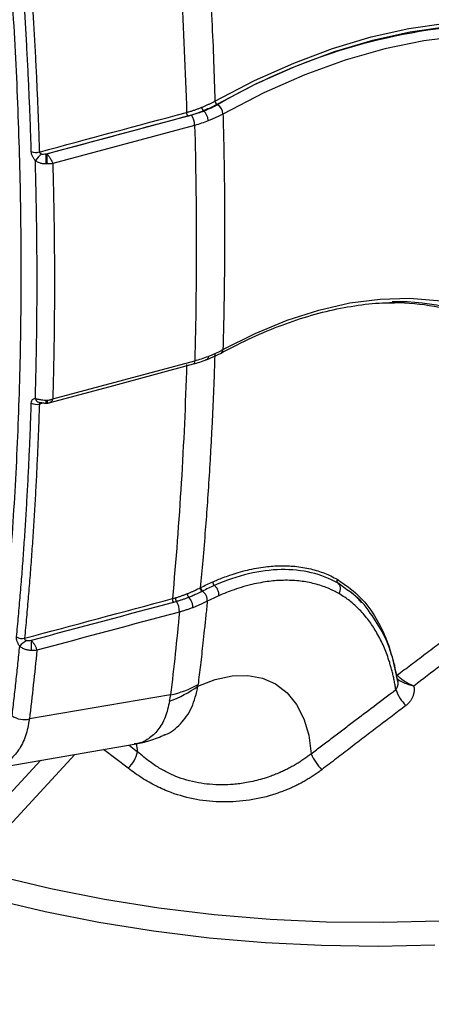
# Model space of a CAD drawing. Header units: millimetres. Extents: x 19 to 819, y 19 to 629.
# Tile 50 of 56: x 687 to 713, y 499 to 562. Entities that reach past the tile are written whole.
import ezdxf

# ---------------------------------------------------------------- set-up
doc = ezdxf.new("R2010")
doc.units = ezdxf.units.MM
doc.header["$LTSCALE"] = 3

msp = doc.modelspace()

# ---------------------------------------------------------------- linework, layer by layer
for p, q in [((697.742, 555.896), (688.675, 553.457)), ((698.184, 555.298), (689.091, 552.852)), ((711, 543.924), (710.676, 543.925)), ((698.95, 540.274), (699.882, 540.703)), ((689.091, 537.759), (698.186, 540.206)), ((688.5, 537.505), (688.233, 537.433)), ((688.677, 537.494), (688.731, 537.496)), ((707.819, 525.601), (707.371, 525.946)), ((697.022, 524.774), (696.825, 524.719)), ((711.056, 520.294), (711.053, 520.292)), ((696.645, 518.787), (687.596, 517.244)), ((694.445, 515.666), (694.526, 515.136)), ((685.006, 514.023), (694.319, 515.627)), ((693.918, 514.098), (692.335, 515.285)), ((693.984, 515.569), (694.526, 515.136)), ((684.077, 510.008), (688.325, 514.595)), ((690.504, 514.97), (685.022, 509.022))]:
    msp.add_line(p, q)
at = {"flags": 128}
for points in [[(699.484, 556.854), (702.014, 558.167), (704.532, 559.293), (707.027, 560.227), (709.49, 560.966), (711.912, 561.506), (714.284, 561.847), (716.596, 561.985), (718.84, 561.922), (721.006, 561.656), (723.088, 561.19), (723.162, 561.169)], [(727.713, 559.053), (727.006, 559.441), (725.125, 560.3), (723.142, 560.964), (721.067, 561.429), (718.906, 561.694), (716.669, 561.757), (714.364, 561.619), (711.999, 561.28), (709.584, 560.741), (707.128, 560.004), (704.64, 559.073), (702.13, 557.95), (699.607, 556.641)], [(739.425, 537.799), (739.014, 540.559), (738.436, 543.185), (737.693, 545.667), (736.788, 547.994), (735.725, 550.156), (734.509, 552.144), (733.144, 553.95), (731.637, 555.566), (729.993, 556.985), (728.22, 558.201), (726.324, 559.209), (724.315, 560.006), (722.201, 560.587), (719.989, 560.95), (717.691, 561.094), (715.314, 561.018), (712.87, 560.722), (710.368, 560.208), (707.82, 559.478), (705.235, 558.534), (702.625, 557.381), (700, 556.024)], [(698.743, 556.231), (698.766, 556.218), (698.773, 556.214), (698.776, 556.212)], [(699.995, 540.923), (702.066, 541.959), (704.121, 542.805), (706.148, 543.457), (708.135, 543.911), (710.071, 544.164), (711.945, 544.215), (713.746, 544.063), (715.464, 543.71), (717.089, 543.157), (718.612, 542.408), (720.024, 541.466), (721.318, 540.338), (722.484, 539.029), (723.518, 537.547), (724.413, 535.901), (725.164, 534.1), (725.767, 532.154), (726.218, 530.075)], [(688.918, 537.527), (693.009, 538.628), (698.113, 540.001)], [(698.186, 540.206), (698.181, 540.135), (698.168, 540.077), (698.148, 540.033), (698.122, 540.006), (698.113, 540.001)], [(698.399, 519.354), (699.507, 519.781), (700.58, 520.011), (701.594, 520.038), (702.532, 519.863), (703.373, 519.489), (704.103, 518.923), (704.706, 518.177), (705.172, 517.264), (705.49, 516.203), (705.655, 515.014)], [(713.873, 504.276), (710.255, 504.188), (706.635, 504.23), (703.026, 504.4), (699.442, 504.698), (695.897, 505.124), (692.404, 505.674), (688.977, 506.349), (685.628, 507.143), (682.37, 508.056)], [(713.578, 502.743), (709.949, 502.666), (706.318, 502.718), (702.699, 502.898), (699.106, 503.205), (695.553, 503.638), (692.051, 504.195), (688.615, 504.874), (685.258, 505.674), (681.991, 506.59)]]:
    msp.add_lwpolyline(points, dxfattribs=at)
for centre, radius, start, end in [((718.87, 523.765), 38.062, 94.67272, 120.31751), ((699.753, 556.867), 0.269, 182.71644, 237.17009), ((698.094, 556.138), 0.427, 181.2209, 214.42344), ((699.249, 555.99), 0.752, 2.62221, 57.1735), ((696.987, 555.274), 1.197, 1.17714, 34.42549), ((688.026, 554.303), 0.742, 245.38693, 286.18322), ((689.193, 552.231), 1.46, 123.41209, 146.39096), ((626.088, 552.808), 62.591, 0.01416, 0.59352), ((682.764, 552.817), 5.982, 0.08456, 6.14585), ((711.213, 530.375), 13.615, 28.19454, 91.54162), ((710.897, 529.537), 14.387, 69.29876, 89.58868), ((699.742, 540.914), 0.253, 303.48175, 2.05092), ((688.307, 537.865), 0.337, 192.42329, 284.152), ((688.054, 538.115), 0.705, 241.44749, 284.66899), ((683.016, 537.631), 5.663, 358.61415, 0.49595), ((688.267, 537.626), 0.482, 344.36817, 6.66071), ((698.803, 525.635), 0.257, 175.57108, 235.17962), ((698.833, 525.65), 0.257, 175.41787, 235.16139), ((698.275, 524.848), 0.719, 355.31657, 55.17177), ((697.199, 524.951), 0.439, 178.98568, 211.81741), ((697.363, 525.007), 0.413, 179.1771, 214.24068), ((695.98, 524.124), 1.228, 358.91948, 31.93697), ((687.133, 523.078), 0.676, 237.82999, 283.22468), ((688.684, 520.278), 2.369, 122.5426, 136.15548), ((683.133, 521.891), 4.604, 356.86572, 4.8395), ((695.184, 525.288), 6.664, 282.66936, 298.8908), ((694.216, 525.055), 7.071, 289.48843, 306.26757), ((713.555, 519.995), 2.628, 199.25865, 225.80024), ((687.28, 518.644), 1.435, 236.63745, 282.73914), ((692.623, 515.553), 1.948, 311.67259, 347.64107), ((708.401, 516.103), 2.954, 201.63111, 225.60234)]:
    msp.add_arc(centre, radius, start, end)
for points, knots in [([(667.467, 592.286), (667.621, 592.199), (667.928, 592.024), (668.389, 591.752), (668.849, 591.473), (669.309, 591.187), (669.768, 590.894), (670.227, 590.593), (670.685, 590.284), (671.143, 589.968), (671.6, 589.645), (672.057, 589.314), (672.513, 588.976), (673.276, 588.398), (674.34, 587.554), (675.698, 586.403), (676.816, 585.391), (677.601, 584.649), (677.998, 584.263), (678.219, 584.05), (678.378, 583.903), (678.539, 583.772), (678.703, 583.659), (678.882, 583.552), (679.079, 583.44), (679.39, 583.265), (679.801, 583.034), (680.207, 582.806), (680.538, 582.619), (680.735, 582.509), (680.968, 582.378), (681.353, 582.15), (681.937, 581.725), (682.624, 581.096), (683.273, 580.371), (683.861, 579.569), (684.382, 578.706), (684.815, 577.809), (685.158, 576.892), (685.335, 576.213), (685.421, 575.768), (685.466, 575.491), (685.501, 575.179), (685.545, 574.754), (685.603, 574.176), (685.678, 573.425), (685.949, 570.603), (686.347, 565.833), (686.75, 559.175), (686.994, 552.596), (687.078, 546.098), (687.003, 539.689), (686.767, 533.375), (686.373, 527.16), (685.966, 522.693), (685.678, 519.987), (685.58, 519.095), (685.506, 518.483), (685.451, 518.071), (685.385, 517.783), (685.306, 517.521), (685.211, 517.274), (685.099, 517.042), (684.91, 516.721), (684.603, 516.353), (684.136, 516.018), (683.594, 515.81), (682.99, 515.738), (682.337, 515.8), (681.77, 515.965), (681.302, 516.164), (680.99, 516.324), (680.714, 516.477), (680.478, 516.609), (680.27, 516.73), (680.071, 516.843), (679.885, 516.946), (679.699, 517.049), (679.522, 517.15), (679.355, 517.247), (679.178, 517.344), (679.001, 517.44), (678.842, 517.532), (678.696, 517.608), (678.563, 517.664), (678.423, 517.711), (678.277, 517.749), (678.124, 517.777), (677.96, 517.801), (677.806, 517.822), (677.63, 517.85), (677.287, 517.91), (676.752, 518.01), (675.826, 518.213), (674.655, 518.52), (673.438, 518.908), (672.415, 519.278), (671.595, 519.601), (670.773, 519.95), (669.949, 520.326), (669.123, 520.728), (668.296, 521.154), (667.743, 521.461), (667.467, 521.614)], [0, 0, 0, 0, 0.005085, 0.010165, 0.015243, 0.020318, 0.025393, 0.030468, 0.035544, 0.040622, 0.045705, 0.050792, 0.055884, 0.060983, 0.076394, 0.091776, 0.107254, 0.115017, 0.119169, 0.121189, 0.122784, 0.124671, 0.126654, 0.128212, 0.130593, 0.133181, 0.138502, 0.144174, 0.146616, 0.149453, 0.150704, 0.154317, 0.162186, 0.170143, 0.178001, 0.185963, 0.193819, 0.201785, 0.209649, 0.217595, 0.219512, 0.221507, 0.225028, 0.228073, 0.233211, 0.240975, 0.248806, 0.311184, 0.373521, 0.435867, 0.498272, 0.560699, 0.623079, 0.685461, 0.747895, 0.759986, 0.769215, 0.775582, 0.77909, 0.782188, 0.785275, 0.788361, 0.791458, 0.794578, 0.802263, 0.810038, 0.817714, 0.825502, 0.833191, 0.840969, 0.844729, 0.848756, 0.851275, 0.853872, 0.856548, 0.858177, 0.860444, 0.862709, 0.86434, 0.86629, 0.868236, 0.87019, 0.872131, 0.873521, 0.874996, 0.876565, 0.878235, 0.880012, 0.881866, 0.884033, 0.885426, 0.888047, 0.896028, 0.904068, 0.920019, 0.93606, 0.945222, 0.954364, 0.963492, 0.972613, 0.981733, 0.99086, 1, 1, 1, 1]), ([(698.571, 572.928), (698.61, 572.451), (698.688, 571.508), (698.795, 570.112), (698.893, 568.748), (698.983, 567.417), (699.065, 566.117), (699.171, 564.322), (699.288, 562.074), (699.403, 559.412), (699.458, 557.692), (699.484, 556.854)], [0, 0, 0, 0, 0.0877782, 0.1737598, 0.257945, 0.3403337, 0.4209259, 0.4997216, 0.6748177, 0.8415771, 1, 1, 1, 1]), ([(687.717, 553.628), (687.702, 554.108), (687.671, 555.068), (687.616, 556.513), (687.553, 557.961), (687.482, 559.413), (687.404, 560.868), (687.318, 562.328), (687.225, 563.791), (687.124, 565.257), (687.015, 566.728), (686.899, 568.201), (686.815, 569.187), (686.773, 569.68)], [0, 0, 0, 0, 0.090935, 0.181855, 0.272762, 0.363661, 0.454554, 0.545446, 0.636339, 0.727238, 0.818145, 0.909065, 1, 1, 1, 1]), ([(687.287, 569.666), (687.329, 569.173), (687.413, 568.185), (687.529, 566.708), (687.639, 565.235), (687.74, 563.766), (687.833, 562.3), (687.919, 560.838), (687.998, 559.38), (688.068, 557.927), (688.131, 556.477), (688.187, 555.031), (688.218, 554.07), (688.233, 553.59)], [0, 0, 0, 0, 0.090974, 0.181935, 0.272883, 0.363818, 0.45474, 0.54565, 0.636546, 0.727429, 0.818299, 0.909156, 1, 1, 1, 1]), ([(698.642, 556.454), (698.701, 556.479), (698.821, 556.528), (698.995, 556.606), (699.163, 556.686), (699.327, 556.768), (699.432, 556.825), (699.484, 556.854)], [0, 0, 0, 0, 0.200495, 0.40086, 0.600977, 0.800729, 1, 1, 1, 1]), ([(697.667, 556.129), (697.735, 556.148), (697.872, 556.185), (698.072, 556.247), (698.267, 556.312), (698.457, 556.381), (698.58, 556.43), (698.642, 556.454)], [0, 0, 0, 0, 0.201661, 0.402623, 0.602752, 0.80192, 1, 1, 1, 1]), ([(698.642, 556.454), (698.642, 556.42), (698.653, 556.373), (698.692, 556.286), (698.72, 556.25), (698.743, 556.231)], [0, 0, 0, 0, 0.5, 0.5, 1, 1, 1, 1]), ([(699.607, 556.641), (699.553, 556.611), (699.446, 556.553), (699.277, 556.468), (699.105, 556.386), (698.927, 556.307), (698.805, 556.256), (698.743, 556.231)], [0, 0, 0, 0, 0.200246, 0.400129, 0.59989, 0.799767, 1, 1, 1, 1]), ([(699.053, 555.582), (699.052, 555.63), (699.045, 555.686), (699.017, 555.807), (698.996, 555.871), (698.942, 555.994), (698.91, 556.051), (698.843, 556.146), (698.808, 556.184), (698.776, 556.212)], [0, 0, 0, 0, 0.25, 0.25, 0.5, 0.5, 0.75, 0.75, 1, 1, 1, 1]), ([(700, 556.024), (699.942, 555.993), (699.825, 555.929), (699.642, 555.837), (699.452, 555.749), (699.256, 555.663), (699.121, 555.609), (699.053, 555.582)], [0, 0, 0, 0, 0.199092, 0.398783, 0.59893, 0.799385, 1, 1, 1, 1]), ([(700, 556.024), (700.012, 555.569), (700.035, 554.669), (700.062, 553.342), (700.082, 552.055), (700.095, 550.807), (700.103, 549.598), (700.106, 547.906), (700.094, 545.786), (700.057, 543.288), (700.015, 541.692), (699.995, 540.923)], [0, 0, 0, 0, 0.089219, 0.176071, 0.260557, 0.342676, 0.422429, 0.499815, 0.678144, 0.844872, 1, 1, 1, 1]), ([(687.978, 553.039), (687.96, 553.059), (687.925, 553.101), (687.877, 553.17), (687.832, 553.244), (687.78, 553.346), (687.73, 553.48), (687.722, 553.578), (687.717, 553.628)], [0, 0, 0, 0, 0.121241, 0.243783, 0.369549, 0.500318, 0.744272, 1, 1, 1, 1]), ([(687.978, 537.792), (687.99, 538.247), (688.016, 539.157), (688.045, 540.526), (688.067, 541.9), (688.082, 543.278), (688.089, 544.66), (688.089, 546.046), (688.082, 547.436), (688.067, 548.83), (688.045, 550.229), (688.016, 551.631), (687.99, 552.569), (687.978, 553.039)], [0, 0, 0, 0, 0.090934, 0.181853, 0.272761, 0.36366, 0.454554, 0.545446, 0.63634, 0.727239, 0.818147, 0.909066, 1, 1, 1, 1]), ([(688.679, 552.824), (688.649, 552.824), (688.591, 552.824), (688.507, 552.831), (688.431, 552.841), (688.361, 552.855), (688.275, 552.877), (688.175, 552.913), (688.067, 552.969), (688.007, 553.016), (687.978, 553.039)], [0, 0, 0, 0, 0.115131, 0.223071, 0.32341, 0.415891, 0.500398, 0.677622, 0.844121, 1, 1, 1, 1]), ([(688.711, 553.458), (688.724, 553.447), (688.751, 553.424), (688.794, 553.379), (688.841, 553.323), (688.889, 553.257), (688.931, 553.19), (688.979, 553.107), (689.025, 553.017), (689.065, 552.924), (689.083, 552.874), (689.091, 552.852)], [0, 0, 0, 0, 0.084029, 0.176424, 0.277022, 0.385239, 0.500007, 0.580204, 0.749463, 0.890753, 1, 1, 1, 1]), ([(689.091, 552.852), (689.064, 552.848), (689.019, 552.842), (688.962, 552.838), (688.902, 552.834), (688.833, 552.83), (688.773, 552.827), (688.746, 552.826)], [0, 0, 0, 0, 0.245333, 0.413321, 0.499987, 0.766277, 1, 1, 1, 1]), ([(689.091, 552.852), (689.104, 552.388), (689.129, 551.459), (689.157, 550.071), (689.179, 548.687), (689.193, 547.306), (689.2, 545.93), (689.2, 544.558), (689.193, 543.189), (689.179, 541.825), (689.157, 540.465), (689.129, 539.109), (689.104, 538.209), (689.091, 537.759)], [0, 0, 0, 0, 0.090909, 0.181818, 0.272727, 0.363637, 0.454546, 0.545455, 0.636364, 0.727273, 0.818182, 0.909091, 1, 1, 1, 1]), ([(699.882, 540.703), (700.222, 540.883), (701.208, 541.407), (702.832, 542.147), (704.739, 542.862), (706.615, 543.402), (708.446, 543.757), (709.911, 543.932), (710.739, 543.923), (710.996, 543.92)], [0, 0, 0, 0, 0.087861, 0.25506, 0.42227, 0.589505, 0.756819, 0.924286, 1, 1, 1, 1]), ([(699.053, 540.489), (699.12, 540.515), (699.255, 540.569), (699.45, 540.653), (699.638, 540.74), (699.821, 540.83), (699.937, 540.892), (699.995, 540.923)], [0, 0, 0, 0, 0.200593, 0.401029, 0.601167, 0.800869, 1, 1, 1, 1]), ([(698.113, 540.001), (698.246, 540.039), (698.54, 540.122), (698.816, 540.225), (698.966, 540.281)], [0, 0, 0, 0, 0.453663, 1, 1, 1, 1]), ([(699.478, 540.689), (699.463, 540.217), (699.433, 539.29), (699.379, 537.935), (699.322, 536.641), (699.26, 535.408), (699.196, 534.234), (699.111, 532.817), (699.005, 531.197), (698.863, 529.297), (698.714, 527.467), (698.6, 526.237), (698.546, 525.655)], [0, 0, 0, 0, 0.092646, 0.181561, 0.266744, 0.348196, 0.425915, 0.499903, 0.630411, 0.749973, 0.881738, 1, 1, 1, 1]), ([(699.053, 540.489), (699.052, 540.42), (699.036, 540.354), (698.974, 540.274), (698.927, 540.261), (698.877, 540.275)], [0, 0, 0, 0, 0.5, 0.5, 1, 1, 1, 1]), ([(687.717, 537.496), (687.718, 537.513), (687.721, 537.547), (687.731, 537.594), (687.746, 537.638), (687.767, 537.679), (687.803, 537.732), (687.869, 537.783), (687.94, 537.789), (687.978, 537.792)], [0, 0, 0, 0, 0.094666, 0.190747, 0.289469, 0.391965, 0.499246, 0.739315, 1, 1, 1, 1]), ([(687.978, 537.792), (687.999, 537.787), (688.043, 537.774), (688.119, 537.755), (688.204, 537.735), (688.319, 537.712), (688.477, 537.688), (688.607, 537.683), (688.679, 537.68)], [0, 0, 0, 0, 0.115964, 0.23799, 0.366234, 0.500642, 0.726028, 1, 1, 1, 1]), ([(688.746, 537.681), (688.773, 537.683), (688.833, 537.687), (688.911, 537.702), (688.999, 537.726), (689.054, 537.745), (689.091, 537.759)], [0, 0, 0, 0, 0.23313, 0.499735, 0.659753, 1, 1, 1, 1]), ([(689.091, 537.759), (689.073, 537.713), (689.037, 537.62), (688.974, 537.544), (688.928, 537.537), (688.916, 537.535)], [0, 0, 0, 0, 0.418073, 0.848913, 1, 1, 1, 1]), ([(686.773, 522.506), (686.815, 522.952), (686.899, 523.843), (687.015, 525.186), (687.124, 526.534), (687.225, 527.887), (687.318, 529.245), (687.404, 530.608), (687.482, 531.975), (687.553, 533.348), (687.616, 534.725), (687.671, 536.107), (687.702, 537.033), (687.717, 537.496)], [0, 0, 0, 0, 0.0909352, 0.1818547, 0.2727621, 0.3636608, 0.4545543, 0.545446, 0.6363394, 0.7272381, 0.8181454, 0.9090649, 1, 1, 1, 1]), ([(688.233, 537.433), (688.218, 536.97), (688.187, 536.044), (688.131, 534.661), (688.068, 533.281), (687.998, 531.907), (687.919, 530.537), (687.833, 529.172), (687.74, 527.812), (687.639, 526.456), (687.529, 525.106), (687.413, 523.76), (687.329, 522.867), (687.287, 522.42)], [0, 0, 0, 0, 0.090844, 0.181701, 0.272571, 0.363455, 0.454351, 0.54526, 0.636182, 0.727117, 0.818065, 0.909026, 1, 1, 1, 1]), ([(688.288, 537.523), (688.297, 537.522), (688.315, 537.522), (688.368, 537.517), (688.485, 537.502), (688.599, 537.497), (688.677, 537.494)], [0, 0, 0, 0, 0.100436, 0.21241, 0.463577, 1, 1, 1, 1]), ([(688.731, 537.496), (688.747, 537.497), (688.777, 537.499), (688.824, 537.506), (688.868, 537.514), (688.894, 537.52), (688.906, 537.524)], [0, 0, 0, 0, 0.286477, 0.531688, 0.761747, 1, 1, 1, 1]), ([(711.159, 520.056), (711.451, 520.277), (712.05, 520.73), (712.969, 521.424), (713.933, 522.149), (714.942, 522.905), (715.995, 523.69), (717.092, 524.503), (718.407, 525.471), (719.95, 526.594), (721.486, 527.694), (722.835, 528.644), (723.982, 529.442), (724.752, 529.967), (725.141, 530.232)], [0, 0, 0, 0, 0.061679, 0.126647, 0.194905, 0.266458, 0.341309, 0.419466, 0.500937, 0.623135, 0.751053, 0.832248, 0.915224, 1, 1, 1, 1]), ([(725.268, 528.954), (725.036, 528.793), (724.571, 528.473), (723.871, 527.983), (723.165, 527.485), (722.454, 526.979), (721.736, 526.463), (721.012, 525.939), (720.28, 525.405), (719.54, 524.862), (718.519, 524.108), (717.205, 523.13), (715.586, 521.912), (713.923, 520.652), (712.797, 519.793), (712.227, 519.358)], [0, 0, 0, 0, 0.054082, 0.108421, 0.163068, 0.218071, 0.273474, 0.329322, 0.385656, 0.442515, 0.499937, 0.62076, 0.744222, 0.870566, 1, 1, 1, 1]), ([(699.343, 526.034), (699.441, 526.076), (699.661, 526.172), (700.03, 526.318), (700.476, 526.48), (700.996, 526.645), (701.76, 526.848), (702.667, 527.012), (703.685, 527.084), (704.657, 527.047), (705.453, 526.915), (706.078, 526.743), (706.507, 526.592), (706.934, 526.409), (707.205, 526.262), (707.35, 526.183)], [0, 0, 0, 0, 0.032445, 0.073689, 0.123731, 0.182568, 0.250197, 0.385878, 0.499966, 0.617863, 0.750468, 0.812725, 0.87499, 0.932877, 1, 1, 1, 1]), ([(667.468, 501.004), (668.195, 500.589), (669.648, 499.76), (671.999, 498.579), (674.521, 497.432), (677.23, 496.334), (680.165, 495.28), (683.288, 494.299), (686.643, 493.393), (690.177, 492.589), (693.888, 491.902), (698.14, 491.291), (702.899, 490.827), (708.24, 490.587), (713.691, 490.627), (719.27, 490.974), (724.836, 491.634), (730.361, 492.624), (735.728, 493.93), (740.873, 495.549), (745.72, 497.455), (750.185, 499.618), (754.241, 502.009), (757.577, 504.405), (760.301, 506.745), (762.479, 508.959), (764.339, 511.22), (765.888, 513.514), (767.114, 515.794), (768.051, 518.068), (768.7, 520.293), (769.1, 522.483), (769.233, 524.626), (769.237, 526.123), (769.119, 526.91), (769.106, 526.993)], [0, 0, 0, 0, 0.021139, 0.042275, 0.064449, 0.087613, 0.110819, 0.13608, 0.161342, 0.187667, 0.214963, 0.242313, 0.278816, 0.315357, 0.353863, 0.392409, 0.432377, 0.472387, 0.513128, 0.553912, 0.594652, 0.635436, 0.675402, 0.715413, 0.746226, 0.777026, 0.807088, 0.836273, 0.865526, 0.892833, 0.920143, 0.946467, 0.971714, 0.997017, 1, 1, 1, 1]), ([(707.371, 525.946), (706.836, 526.253), (706.263, 526.476), (705.047, 526.766), (704.404, 526.833), (703.047, 526.808), (702.352, 526.716), (700.925, 526.377), (700.194, 526.129), (699.445, 525.799)], [0, 0, 0, 0, 0.25, 0.25, 0.5, 0.5, 0.75, 0.75, 1, 1, 1, 1]), ([(699.343, 526.034), (699.337, 525.999), (699.342, 525.949), (699.382, 525.857), (699.415, 525.818), (699.445, 525.799)], [0, 0, 0, 0, 0.5, 0.5, 1, 1, 1, 1]), ([(699.729, 525.139), (699.738, 525.187), (699.74, 525.245), (699.725, 525.371), (699.707, 525.44), (699.651, 525.57), (699.614, 525.631), (699.532, 525.732), (699.487, 525.771), (699.445, 525.799)], [0, 0, 0, 0, 0.25, 0.25, 0.5, 0.5, 0.75, 0.75, 1, 1, 1, 1]), ([(707.426, 525.283), (707.366, 525.317), (707.241, 525.387), (707.046, 525.485), (706.839, 525.58), (706.557, 525.697), (706.2, 525.823), (705.617, 525.982), (704.855, 526.112), (703.919, 526.15), (702.921, 526.079), (702.007, 525.914), (701.203, 525.695), (700.613, 525.497), (700.134, 525.314), (699.851, 525.192), (699.729, 525.139)], [0, 0, 0, 0, 0.029365, 0.060065, 0.0921, 0.125468, 0.187774, 0.250071, 0.374674, 0.500128, 0.615108, 0.750003, 0.832519, 0.901694, 0.957523, 1, 1, 1, 1]), ([(707.371, 525.946), (707.342, 525.965), (707.317, 526.004), (707.309, 526.097), (707.326, 526.148), (707.35, 526.183)], [0, 0, 0, 0, 0.5, 0.5, 1, 1, 1, 1]), ([(707.35, 526.183), (707.799, 525.875), (708.698, 525.258), (709.535, 524.171), (710.068, 523.247), (710.369, 522.603), (710.623, 521.959), (710.748, 521.521), (710.807, 521.314)], [0, 0, 0, 0, 0.286771, 0.574474, 0.685105, 0.801868, 0.906387, 1, 1, 1, 1]), ([(707.426, 525.283), (707.46, 525.331), (707.49, 525.389), (707.528, 525.516), (707.536, 525.585), (707.526, 525.716), (707.507, 525.778), (707.45, 525.879), (707.412, 525.919), (707.371, 525.946)], [0, 0, 0, 0, 0.25, 0.25, 0.5, 0.5, 0.75, 0.75, 1, 1, 1, 1]), ([(666.938, 500.107), (668.173, 499.416), (670.513, 498.106), (674.137, 496.455), (677.483, 495.126), (680.498, 494.085), (682.93, 493.343), (684.88, 492.803), (686.478, 492.393), (688.069, 492.016), (689.653, 491.67), (691.227, 491.355), (692.79, 491.07), (695.206, 490.67), (698.451, 490.231), (702.389, 489.862), (706.111, 489.653), (709.653, 489.577), (713.156, 489.62), (716.606, 489.779), (719.993, 490.05), (724.385, 490.549), (729.675, 491.421), (735.67, 492.837), (740.904, 494.471), (745.445, 496.23), (749.376, 498.049), (753.012, 500.043), (756.716, 502.444), (760.346, 505.318), (763.703, 508.715), (766.145, 511.996), (767.846, 515.074), (768.982, 517.902), (769.708, 520.833), (769.999, 523.317), (769.936, 524.815), (769.916, 525.306)], [0, 0, 0, 0, 0.035615, 0.067459, 0.09553, 0.119828, 0.140352, 0.15265, 0.164762, 0.176689, 0.188429, 0.199984, 0.211354, 0.222537, 0.25233, 0.280718, 0.305657, 0.330314, 0.354691, 0.378787, 0.402602, 0.426135, 0.472343, 0.517427, 0.561388, 0.596581, 0.631653, 0.666536, 0.701218, 0.747779, 0.794715, 0.842027, 0.87611, 0.910861, 0.946279, 0.982364, 1, 1, 1, 1]), ([(696.95, 525.012), (697.016, 525.032), (697.148, 525.073), (697.342, 525.138), (697.533, 525.206), (697.657, 525.256), (697.719, 525.28)], [0, 0, 0, 0, 0.24835, 0.497897, 0.748497, 1, 1, 1, 1]), ([(697.813, 525.044), (697.789, 525.067), (697.761, 525.107), (697.724, 525.2), (697.717, 525.248), (697.719, 525.28)], [0, 0, 0, 0, 0.5, 0.5, 1, 1, 1, 1]), ([(697.719, 525.28), (697.778, 525.304), (697.896, 525.352), (698.066, 525.426), (698.232, 525.501), (698.392, 525.577), (698.495, 525.629), (698.546, 525.655)], [0, 0, 0, 0, 0.200292, 0.400508, 0.600577, 0.80043, 1, 1, 1, 1]), ([(698.656, 525.423), (698.595, 525.393), (698.48, 525.335), (698.309, 525.255), (698.157, 525.187), (698.024, 525.13), (697.912, 525.084), (697.843, 525.056), (697.813, 525.044)], [0, 0, 0, 0, 0.233513, 0.439857, 0.619431, 0.772529, 0.899346, 1, 1, 1, 1]), ([(711.074, 519.128), (711.058, 519.229), (711.026, 519.431), (710.969, 519.728), (710.907, 520.02), (710.838, 520.307), (710.763, 520.588), (710.681, 520.863), (710.524, 521.343), (710.254, 522.031), (709.837, 522.838), (709.333, 523.595), (708.865, 524.143), (708.443, 524.547), (708.128, 524.811), (707.791, 525.061), (707.553, 525.206), (707.426, 525.283)], [0, 0, 0, 0, 0.035653, 0.071305, 0.106955, 0.142603, 0.17825, 0.213894, 0.249535, 0.368594, 0.500126, 0.616348, 0.749807, 0.812128, 0.874459, 0.933132, 1, 1, 1, 1]), ([(708.884, 524.671), (708.811, 524.769), (708.515, 525.163), (708.118, 525.413), (707.819, 525.601)], [0, 0, 0, 0, 0.247332, 1, 1, 1, 1]), ([(709.328, 524.202), (709.317, 524.218), (709.012, 524.701), (708.597, 525.042), (708.196, 525.372)], [0, 0, 0, 0, 0.033746, 1, 1, 1, 1]), ([(697.813, 525.044), (697.75, 525.02), (697.623, 524.97), (697.427, 524.901), (697.227, 524.835), (697.09, 524.794), (697.022, 524.774)], [0, 0, 0, 0, 0.2491929, 0.4986562, 0.7487901, 1, 1, 1, 1]), ([(698.068, 524.38), (698.071, 524.424), (698.069, 524.479), (698.049, 524.6), (698.031, 524.667), (697.981, 524.798), (697.95, 524.861), (697.882, 524.968), (697.847, 525.012), (697.813, 525.044)], [0, 0, 0, 0, 0.25, 0.25, 0.5, 0.5, 0.75, 0.75, 1, 1, 1, 1]), ([(698.992, 524.79), (698.935, 524.761), (698.821, 524.704), (698.642, 524.62), (698.457, 524.537), (698.266, 524.457), (698.134, 524.405), (698.068, 524.38)], [0, 0, 0, 0, 0.199321, 0.39908, 0.599181, 0.799522, 1, 1, 1, 1]), ([(698.992, 524.79), (698.961, 524.472), (698.9, 523.857), (698.807, 522.965), (698.694, 521.917), (698.562, 520.752), (698.454, 519.868), (698.403, 519.454)], [0, 0, 0, 0, 0.17728, 0.343956, 0.500028, 0.765601, 1, 1, 1, 1]), ([(698.068, 524.38), (698, 524.354), (697.862, 524.302), (697.65, 524.231), (697.432, 524.163), (697.282, 524.122), (697.207, 524.101)], [0, 0, 0, 0, 0.248004, 0.497467, 0.748198, 1, 1, 1, 1]), ([(711.197, 519.647), (711.095, 520.177), (710.87, 521.339), (710.242, 522.882), (709.629, 523.766), (709.328, 524.202)], [0, 0, 0, 0, 0.298717, 0.654661, 1, 1, 1, 1]), ([(709.772, 523.505), (709.752, 523.55), (709.71, 523.646), (709.647, 523.717), (709.613, 523.754)], [0, 0, 0, 0, 0.470101, 1, 1, 1, 1]), ([(686.975, 521.919), (686.959, 521.941), (686.927, 521.985), (686.885, 522.057), (686.848, 522.134), (686.805, 522.236), (686.769, 522.368), (686.772, 522.459), (686.773, 522.506)], [0, 0, 0, 0, 0.12111, 0.243473, 0.369055, 0.499677, 0.743353, 1, 1, 1, 1]), ([(687.409, 522.275), (687.369, 522.294), (687.335, 522.317), (687.292, 522.368), (687.282, 522.395), (687.287, 522.42)], [0, 0, 0, 0, 0.5, 0.5, 1, 1, 1, 1]), ([(687.72, 522.279), (687.652, 522.267), (687.587, 522.258), (687.48, 522.256), (687.437, 522.262), (687.409, 522.275)], [0, 0, 0, 0, 0.5, 0.5, 1, 1, 1, 1]), ([(687.72, 522.279), (687.733, 522.266), (687.76, 522.239), (687.802, 522.189), (687.847, 522.128), (687.893, 522.056), (687.94, 521.976), (687.983, 521.89), (688.021, 521.804), (688.053, 521.723), (688.068, 521.677), (688.075, 521.654)], [0, 0, 0, 0, 0.08339, 0.175492, 0.276123, 0.384649, 0.49991, 0.62544, 0.749477, 0.876473, 1, 1, 1, 1]), ([(686.49, 517.445), (686.534, 517.816), (686.621, 518.557), (686.744, 519.674), (686.863, 520.794), (686.938, 521.544), (686.975, 521.919)], [0, 0, 0, 0, 0.250003, 0.5, 0.749997, 1, 1, 1, 1]), ([(687.73, 521.639), (687.697, 521.64), (687.633, 521.641), (687.542, 521.652), (687.459, 521.666), (687.385, 521.685), (687.292, 521.714), (687.184, 521.761), (687.069, 521.832), (687.006, 521.891), (686.975, 521.919)], [0, 0, 0, 0, 0.117471, 0.226672, 0.327034, 0.418203, 0.500018, 0.67824, 0.844861, 1, 1, 1, 1]), ([(688.075, 521.654), (688.049, 521.651), (688.004, 521.645), (687.948, 521.642), (687.887, 521.64), (687.818, 521.639), (687.758, 521.639), (687.73, 521.639)], [0, 0, 0, 0, 0.240976, 0.408917, 0.499987, 0.766083, 1, 1, 1, 1]), ([(710.881, 521.069), (710.882, 521.066), (710.956, 520.821), (711.007, 520.556), (711.056, 520.294)], [0, 0, 0, 0, 0.013895, 1, 1, 1, 1]), ([(711.056, 520.294), (711.062, 520.271), (711.072, 520.225), (711.095, 520.163), (711.123, 520.105), (711.147, 520.072), (711.159, 520.056)], [0, 0, 0, 0, 0.254214, 0.504115, 0.751948, 1, 1, 1, 1]), ([(711.074, 519.128), (711.098, 519.157), (711.147, 519.217), (711.21, 519.371), (711.231, 519.593), (711.197, 519.817), (711.132, 519.934), (711.113, 519.969)], [0, 0, 0, 0, 0.126894, 0.261733, 0.55433, 0.867662, 1, 1, 1, 1]), ([(711.132, 519.865), (711.218, 519.756), (711.382, 519.666), (711.673, 519.539), (711.78, 519.497), (711.999, 519.422), (712.111, 519.388), (712.227, 519.358)], [0, 0, 0, 0, 0.5, 0.5, 0.75, 0.75, 1, 1, 1, 1]), ([(712.227, 519.358), (712.117, 519.402), (712.01, 519.451), (711.801, 519.559), (711.698, 519.617), (711.415, 519.796), (711.249, 519.924), (711.159, 520.056)], [0, 0, 0, 0, 0.25, 0.25, 0.5, 0.5, 1, 1, 1, 1]), ([(696.16, 516.199), (696.209, 516.214), (696.641, 516.343), (697.307, 516.911), (698.071, 517.936), (698.289, 518.88), (698.399, 519.354)], [0, 0, 0, 0, 0.0394861, 0.3523147, 0.6748499, 1, 1, 1, 1]), ([(705.655, 515.014), (705.874, 515.181), (706.327, 515.527), (707, 516.039), (707.687, 516.562), (708.567, 517.231), (709.702, 518.091), (710.602, 518.771), (711.074, 519.128)], [0, 0, 0, 0, 0.1207208, 0.2500765, 0.3712739, 0.5000756, 0.7372401, 1, 1, 1, 1]), ([(712.227, 519.358), (712.232, 519.319), (712.243, 519.243), (712.247, 519.127), (712.241, 519.013), (712.224, 518.899), (712.196, 518.787), (712.152, 518.658), (712.085, 518.516), (711.985, 518.366), (711.866, 518.228), (711.771, 518.15), (711.723, 518.111)], [0, 0, 0, 0, 0.084252, 0.167443, 0.250079, 0.332686, 0.4158, 0.499952, 0.625054, 0.750808, 0.876159, 1, 1, 1, 1]), ([(696.575, 518.389), (696.494, 518.034), (696.33, 517.318), (695.861, 516.506), (695.247, 515.952), (694.717, 515.678), (694.383, 515.653), (694.316, 515.648)], [0, 0, 0, 0, 0.2392664, 0.4823065, 0.7191897, 0.9438876, 1, 1, 1, 1]), ([(696.575, 518.389), (696.586, 518.454), (696.609, 518.583), (696.633, 518.719), (696.645, 518.787)], [0, 0, 0, 0, 0.500364, 1, 1, 1, 1]), ([(711.723, 518.111), (711.434, 517.89), (710.852, 517.447), (709.972, 516.776), (709.08, 516.095), (708.176, 515.403), (707.26, 514.702), (706.644, 514.23), (706.334, 513.992)], [0, 0, 0, 0, 0.1617798, 0.3254699, 0.4911062, 0.6587211, 0.8283437, 1, 1, 1, 1]), ([(687.596, 517.244), (687.527, 516.868), (687.388, 516.118), (686.935, 515.225), (686.319, 514.557), (685.664, 514.156), (685.183, 514.082), (685, 514.054)], [0, 0, 0, 0, 0.217839, 0.43472, 0.651538, 0.867917, 1, 1, 1, 1]), ([(694.329, 515.629), (694.619, 515.687), (695.249, 515.812), (695.846, 516.053), (696.168, 516.183)], [0, 0, 0, 0, 0.459771, 1, 1, 1, 1]), ([(696.232, 516.21), (696.272, 516.227), (696.329, 516.252), (696.315, 516.247), (696.311, 516.246)], [0, 0, 0, 0, 0.692925, 1, 1, 1, 1]), ([(705.655, 515.014), (705.578, 514.954), (705.424, 514.834), (705.184, 514.663), (704.937, 514.498), (704.682, 514.34), (704.42, 514.19), (704.151, 514.047), (703.875, 513.912), (703.591, 513.785), (703.3, 513.666), (702.791, 513.477), (702.191, 513.301), (701.405, 513.137), (700.707, 513.046), (699.915, 513.01), (699.17, 513.042), (698.406, 513.144), (697.684, 513.313), (696.979, 513.557), (696.313, 513.865), (695.765, 514.186), (695.308, 514.5), (694.92, 514.795), (694.662, 515.019), (694.526, 515.136)], [0, 0, 0, 0, 0.024467, 0.048986, 0.073575, 0.098252, 0.123037, 0.147951, 0.173014, 0.198249, 0.223681, 0.249333, 0.329982, 0.374224, 0.442747, 0.499444, 0.565936, 0.624005, 0.68868, 0.749401, 0.810879, 0.874117, 0.911433, 0.95336, 1, 1, 1, 1]), ([(706.334, 513.992), (706.254, 513.932), (706.094, 513.812), (705.846, 513.64), (705.593, 513.476), (705.335, 513.32), (705.071, 513.171), (704.801, 513.03), (704.527, 512.897), (704.247, 512.772), (703.962, 512.655), (703.672, 512.546), (702.936, 512.293), (701.711, 511.999), (699.984, 511.879), (698.279, 512.04), (697.029, 512.382), (696.198, 512.716), (695.724, 512.937), (695.256, 513.185), (694.798, 513.462), (694.348, 513.765), (694.063, 513.986), (693.918, 514.098)], [0, 0, 0, 0, 0.022863, 0.045626, 0.06831, 0.090935, 0.113522, 0.13609, 0.15866, 0.181251, 0.203884, 0.226578, 0.249352, 0.374639, 0.499256, 0.623729, 0.74913, 0.788763, 0.829176, 0.870442, 0.912627, 0.955794, 1, 1, 1, 1]), ([(648.987, 511.076), (649.001, 510.919), (649.08, 510.077), (649.418, 508.559), (650.007, 506.531), (650.809, 504.528), (651.8, 502.554), (652.983, 500.617), (654.353, 498.723), (655.907, 496.879), (657.64, 495.09), (659.545, 493.365), (661.616, 491.707), (663.845, 490.124), (666.225, 488.621), (668.747, 487.201), (671.403, 485.871), (674.183, 484.634), (677.078, 483.493), (680.078, 482.452), (683.174, 481.514), (686.356, 480.682), (689.612, 479.958), (692.934, 479.345), (696.309, 478.844), (699.727, 478.456), (703.177, 478.184), (706.648, 478.027), (710.128, 477.986), (713.606, 478.062), (717.072, 478.253), (720.513, 478.56), (723.919, 478.982), (727.279, 479.517), (730.582, 480.163), (733.817, 480.92), (736.973, 481.783), (740.041, 482.752), (743.011, 483.823), (745.873, 484.994), (748.617, 486.26), (751.235, 487.618), (753.718, 489.064), (756.056, 490.594), (758.244, 492.204), (760.271, 493.888), (762.131, 495.641), (763.818, 497.458), (765.324, 499.332), (766.643, 501.255), (767.772, 503.222), (768.706, 505.224), (769.437, 507.254), (769.964, 509.209), (770.147, 510.492), (770.232, 511.085)], [0, 0, 0, 0, 0.004279, 0.023056, 0.041867, 0.060733, 0.079666, 0.098674, 0.117753, 0.136896, 0.156091, 0.175326, 0.19459, 0.213871, 0.233163, 0.252458, 0.271751, 0.29104, 0.310323, 0.329599, 0.348868, 0.368131, 0.387387, 0.406638, 0.425884, 0.445127, 0.464366, 0.483604, 0.50284, 0.522077, 0.541314, 0.560553, 0.579795, 0.59904, 0.61829, 0.637546, 0.656808, 0.676077, 0.695354, 0.71464, 0.733934, 0.753237, 0.772547, 0.791863, 0.811181, 0.830496, 0.849801, 0.869085, 0.888339, 0.907549, 0.926701, 0.945785, 0.964793, 0.983723, 1, 1, 1, 1])]:
    msp.add_open_spline(points, degree=3, knots=knots)
for points in [[(696.748, 572.203), (697.203, 566.786), (697.511, 561.408), (697.667, 556.129)], [(688.233, 553.59), (691.378, 554.437), (694.522, 555.283), (697.667, 556.129)], [(697.742, 555.896), (698.093, 555.991), (698.427, 556.102), (698.743, 556.231)], [(698.776, 556.212), (698.522, 556.113), (698.255, 556.026), (697.974, 555.95)], [(699.657, 556.622), (699.384, 556.471), (699.091, 556.335), (698.776, 556.212)], [(697.974, 555.95), (694.887, 555.12), (691.799, 554.289), (688.711, 553.458)], [(699.053, 555.582), (698.776, 555.475), (698.484, 555.38), (698.184, 555.298)], [(698.184, 555.298), (698.325, 550.197), (698.326, 545.152), (698.186, 540.206)], [(688.39, 553.449), (688.301, 553.482), (688.236, 553.538), (688.233, 553.59)], [(688.675, 553.457), (688.55, 553.434), (688.444, 553.429), (688.39, 553.449)], [(688.711, 553.458), (688.699, 553.457), (688.687, 553.457), (688.675, 553.457)], [(688.746, 552.826), (688.723, 552.825), (688.701, 552.824), (688.679, 552.824)], [(698.186, 540.206), (698.486, 540.286), (698.777, 540.381), (699.053, 540.489)], [(697.67, 539.972), (697.515, 534.875), (697.21, 529.862), (696.759, 524.959)], [(688.233, 537.433), (688.236, 537.484), (688.301, 537.525), (688.39, 537.538)], [(688.679, 537.68), (688.701, 537.68), (688.723, 537.681), (688.746, 537.681)], [(698.577, 525.67), (698.833, 525.8), (699.089, 525.921), (699.343, 526.034)], [(699.445, 525.799), (699.193, 525.687), (698.94, 525.567), (698.686, 525.439)], [(698.546, 525.655), (698.556, 525.66), (698.566, 525.665), (698.577, 525.67)], [(698.686, 525.439), (698.676, 525.434), (698.666, 525.428), (698.656, 525.423)], [(699.729, 525.139), (699.484, 525.031), (699.238, 524.915), (698.992, 524.79)], [(687.287, 522.42), (690.445, 523.265), (693.602, 524.111), (696.759, 524.959)], [(696.825, 524.719), (693.79, 523.905), (690.755, 523.091), (687.72, 522.279)], [(696.759, 524.959), (696.823, 524.976), (696.887, 524.994), (696.95, 525.012)], [(697.207, 524.101), (694.163, 523.284), (691.119, 522.468), (688.075, 521.654)], [(697.207, 524.101), (697.039, 522.316), (696.851, 520.544), (696.645, 518.787)], [(688.075, 521.654), (687.929, 520.174), (687.77, 518.704), (687.596, 517.244)], [(698.399, 519.354), (698.397, 519.385), (698.399, 519.418), (698.403, 519.454)]]:
    msp.add_open_spline(points, degree=3)

doc.saveas('drawing.dxf')
